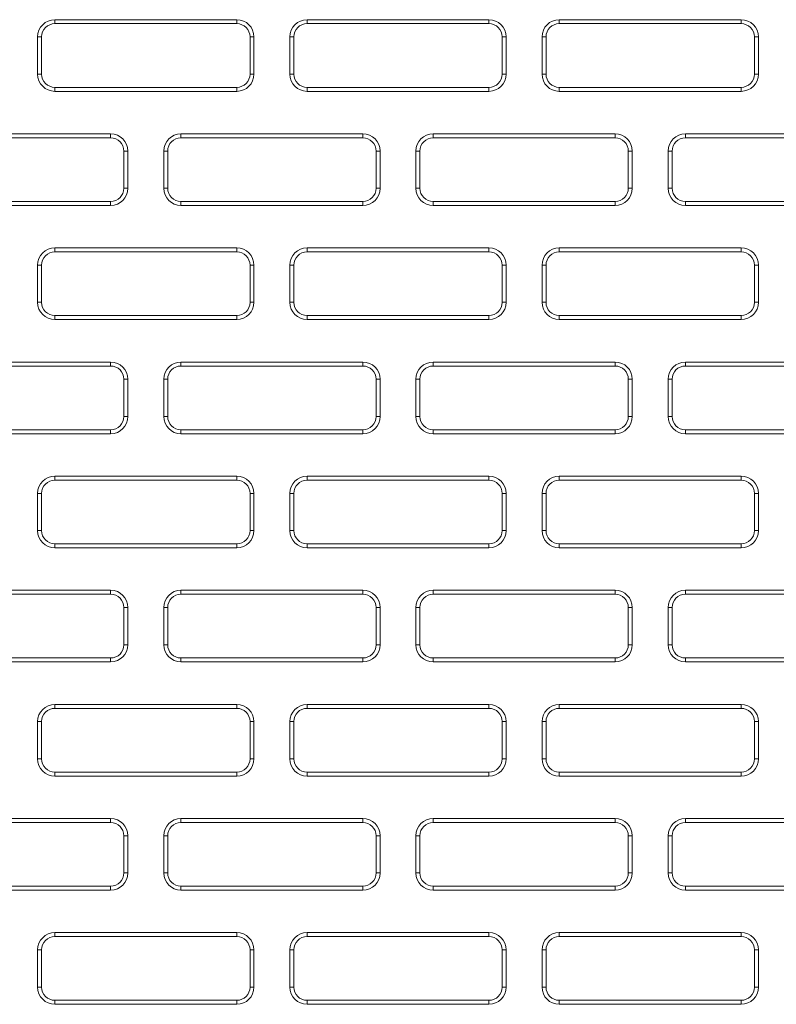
# Model space of a CAD drawing. Header units: millimetres. Extents: x 39 to 1680, y 50 to 804.
# Tile 19 of 68: x 285 to 314, y 679 to 716. Entities that reach past the tile are written whole.
import ezdxf

# ---------------------------------------------------------------- set-up
doc = ezdxf.new("R2010")
doc.units = ezdxf.units.MM
doc.header["$MEASUREMENT"] = 0
doc.layers.get('0').update_dxf_attribs({"lineweight": 25})

msp = doc.modelspace()

# ---------------------------------------------------------------- linework, layer by layer
at = {"color": 0, "linetype": 'Continuous', "lineweight": 0, "extrusion": (0, 1, -2.22045e-16)}
for p, q in [((293.317, 716.401), (286.467, 716.401)), ((286.467, 716.251), (286.467, 716.401)), ((293.317, 716.251), (286.467, 716.251)), ((293.317, 716.251), (293.317, 716.401)), ((302.817, 716.401), (295.967, 716.401)), ((295.967, 716.251), (295.967, 716.401)), ((302.817, 716.251), (295.967, 716.251)), ((302.817, 716.251), (302.817, 716.401)), ((312.317, 716.401), (305.467, 716.401)), ((305.467, 716.251), (305.467, 716.401)), ((312.317, 716.251), (305.467, 716.251)), ((312.317, 716.251), (312.317, 716.401)), ((285.817, 715.751), (285.817, 714.351)), ((285.967, 715.751), (285.817, 715.751)), ((285.967, 715.751), (285.967, 714.351)), ((293.817, 715.751), (293.967, 715.751)), ((293.817, 714.351), (293.817, 715.751)), ((293.967, 714.351), (293.967, 715.751)), ((295.317, 715.751), (295.317, 714.351)), ((295.467, 715.751), (295.317, 715.751)), ((295.467, 715.751), (295.467, 714.351)), ((303.317, 715.751), (303.467, 715.751)), ((303.317, 714.351), (303.317, 715.751)), ((303.467, 714.351), (303.467, 715.751)), ((304.817, 715.751), (304.817, 714.351)), ((304.967, 715.751), (304.817, 715.751)), ((304.967, 715.751), (304.967, 714.351)), ((312.817, 715.751), (312.967, 715.751)), ((312.817, 714.351), (312.817, 715.751)), ((312.967, 714.351), (312.967, 715.751)), ((285.967, 714.351), (285.817, 714.351)), ((293.817, 714.351), (293.967, 714.351)), ((295.467, 714.351), (295.317, 714.351)), ((303.317, 714.351), (303.467, 714.351)), ((304.967, 714.351), (304.817, 714.351)), ((312.817, 714.351), (312.967, 714.351)), ((286.467, 713.851), (293.317, 713.851)), ((286.467, 713.851), (286.467, 713.701)), ((293.317, 713.851), (293.317, 713.701)), ((295.967, 713.851), (302.817, 713.851)), ((295.967, 713.851), (295.967, 713.701)), ((302.817, 713.851), (302.817, 713.701)), ((305.467, 713.851), (312.317, 713.851)), ((305.467, 713.851), (305.467, 713.701)), ((312.317, 713.851), (312.317, 713.701)), ((286.467, 713.701), (293.317, 713.701)), ((295.967, 713.701), (302.817, 713.701)), ((305.467, 713.701), (312.317, 713.701)), ((288.567, 712.101), (281.717, 712.101)), ((288.567, 711.951), (281.717, 711.951)), ((288.567, 711.951), (288.567, 712.101)), ((298.067, 712.101), (291.217, 712.101)), ((291.217, 711.951), (291.217, 712.101)), ((298.067, 711.951), (291.217, 711.951)), ((298.067, 711.951), (298.067, 712.101)), ((307.567, 712.101), (300.717, 712.101)), ((300.717, 711.951), (300.717, 712.101)), ((307.567, 711.951), (300.717, 711.951)), ((307.567, 711.951), (307.567, 712.101)), ((317.067, 712.101), (310.217, 712.101)), ((310.217, 711.951), (310.217, 712.101)), ((317.067, 711.951), (310.217, 711.951)), ((289.067, 710.051), (289.067, 711.451)), ((289.067, 711.451), (289.217, 711.451)), ((289.217, 710.051), (289.217, 711.451)), ((290.567, 711.451), (290.567, 710.051)), ((290.717, 711.451), (290.567, 711.451)), ((290.717, 711.451), (290.717, 710.051)), ((298.567, 711.451), (298.717, 711.451)), ((298.567, 710.051), (298.567, 711.451)), ((298.717, 710.051), (298.717, 711.451)), ((300.067, 711.451), (300.067, 710.051)), ((300.217, 711.451), (300.067, 711.451)), ((300.217, 711.451), (300.217, 710.051)), ((308.067, 711.451), (308.217, 711.451)), ((308.067, 710.051), (308.067, 711.451)), ((308.217, 710.051), (308.217, 711.451)), ((309.567, 711.451), (309.567, 710.051)), ((309.717, 711.451), (309.567, 711.451)), ((309.717, 711.451), (309.717, 710.051)), ((289.067, 710.051), (289.217, 710.051)), ((290.717, 710.051), (290.567, 710.051)), ((298.567, 710.051), (298.717, 710.051)), ((300.217, 710.051), (300.067, 710.051)), ((308.067, 710.051), (308.217, 710.051)), ((309.717, 710.051), (309.567, 710.051)), ((281.717, 709.551), (288.567, 709.551)), ((281.717, 709.401), (288.567, 709.401)), ((288.567, 709.551), (288.567, 709.401)), ((291.217, 709.551), (298.067, 709.551)), ((291.217, 709.551), (291.217, 709.401)), ((291.217, 709.401), (298.067, 709.401)), ((298.067, 709.551), (298.067, 709.401)), ((300.717, 709.551), (307.567, 709.551)), ((300.717, 709.551), (300.717, 709.401)), ((300.717, 709.401), (307.567, 709.401)), ((307.567, 709.551), (307.567, 709.401)), ((310.217, 709.551), (317.067, 709.551)), ((310.217, 709.551), (310.217, 709.401)), ((310.217, 709.401), (317.067, 709.401)), ((293.317, 707.801), (286.467, 707.801)), ((286.467, 707.651), (286.467, 707.801)), ((293.317, 707.651), (286.467, 707.651)), ((293.317, 707.651), (293.317, 707.801)), ((302.817, 707.801), (295.967, 707.801)), ((295.967, 707.651), (295.967, 707.801)), ((302.817, 707.651), (295.967, 707.651)), ((302.817, 707.651), (302.817, 707.801)), ((312.317, 707.801), (305.467, 707.801)), ((305.467, 707.651), (305.467, 707.801)), ((312.317, 707.651), (305.467, 707.651)), ((312.317, 707.651), (312.317, 707.801)), ((285.817, 707.151), (285.817, 705.751)), ((285.967, 707.151), (285.817, 707.151)), ((285.967, 707.151), (285.967, 705.751)), ((293.817, 707.151), (293.967, 707.151)), ((293.817, 705.751), (293.817, 707.151)), ((293.967, 705.751), (293.967, 707.151)), ((295.317, 707.151), (295.317, 705.751)), ((295.467, 707.151), (295.317, 707.151)), ((295.467, 707.151), (295.467, 705.751)), ((303.317, 707.151), (303.467, 707.151)), ((303.317, 705.751), (303.317, 707.151)), ((303.467, 705.751), (303.467, 707.151)), ((304.817, 707.151), (304.817, 705.751)), ((304.967, 707.151), (304.817, 707.151)), ((304.967, 707.151), (304.967, 705.751)), ((312.817, 707.151), (312.967, 707.151)), ((312.817, 705.751), (312.817, 707.151)), ((312.967, 705.751), (312.967, 707.151)), ((285.967, 705.751), (285.817, 705.751)), ((293.817, 705.751), (293.967, 705.751)), ((295.467, 705.751), (295.317, 705.751)), ((303.317, 705.751), (303.467, 705.751)), ((304.967, 705.751), (304.817, 705.751)), ((312.817, 705.751), (312.967, 705.751)), ((286.467, 705.251), (293.317, 705.251)), ((286.467, 705.251), (286.467, 705.101)), ((286.467, 705.101), (293.317, 705.101)), ((293.317, 705.251), (293.317, 705.101)), ((295.967, 705.251), (302.817, 705.251)), ((295.967, 705.251), (295.967, 705.101)), ((295.967, 705.101), (302.817, 705.101)), ((302.817, 705.251), (302.817, 705.101)), ((305.467, 705.251), (312.317, 705.251)), ((305.467, 705.251), (305.467, 705.101)), ((305.467, 705.101), (312.317, 705.101)), ((312.317, 705.251), (312.317, 705.101)), ((288.567, 703.501), (281.717, 703.501)), ((288.567, 703.351), (288.567, 703.501)), ((298.067, 703.501), (291.217, 703.501)), ((291.217, 703.351), (291.217, 703.501)), ((298.067, 703.351), (298.067, 703.501)), ((307.567, 703.501), (300.717, 703.501)), ((300.717, 703.351), (300.717, 703.501)), ((307.567, 703.351), (307.567, 703.501)), ((317.067, 703.501), (310.217, 703.501)), ((310.217, 703.351), (310.217, 703.501)), ((288.567, 703.351), (281.717, 703.351)), ((298.067, 703.351), (291.217, 703.351)), ((307.567, 703.351), (300.717, 703.351)), ((317.067, 703.351), (310.217, 703.351)), ((289.067, 701.451), (289.067, 702.851)), ((289.067, 702.851), (289.217, 702.851)), ((289.217, 701.451), (289.217, 702.851)), ((290.567, 702.851), (290.567, 701.451)), ((290.717, 702.851), (290.567, 702.851)), ((290.717, 702.851), (290.717, 701.451)), ((298.567, 702.851), (298.717, 702.851)), ((298.567, 701.451), (298.567, 702.851)), ((298.717, 701.451), (298.717, 702.851)), ((300.067, 702.851), (300.067, 701.451)), ((300.217, 702.851), (300.067, 702.851)), ((300.217, 702.851), (300.217, 701.451)), ((308.067, 702.851), (308.217, 702.851)), ((308.067, 701.451), (308.067, 702.851)), ((308.217, 701.451), (308.217, 702.851)), ((309.567, 702.851), (309.567, 701.451)), ((309.717, 702.851), (309.567, 702.851)), ((309.717, 702.851), (309.717, 701.451)), ((289.067, 701.451), (289.217, 701.451)), ((290.717, 701.451), (290.567, 701.451)), ((298.567, 701.451), (298.717, 701.451)), ((300.217, 701.451), (300.067, 701.451)), ((308.067, 701.451), (308.217, 701.451)), ((309.717, 701.451), (309.567, 701.451)), ((281.717, 700.951), (288.567, 700.951)), ((288.567, 700.951), (288.567, 700.801)), ((291.217, 700.951), (298.067, 700.951)), ((291.217, 700.951), (291.217, 700.801)), ((298.067, 700.951), (298.067, 700.801)), ((300.717, 700.951), (307.567, 700.951)), ((300.717, 700.951), (300.717, 700.801)), ((307.567, 700.951), (307.567, 700.801)), ((310.217, 700.951), (317.067, 700.951)), ((310.217, 700.951), (310.217, 700.801)), ((281.717, 700.801), (288.567, 700.801)), ((291.217, 700.801), (298.067, 700.801)), ((300.717, 700.801), (307.567, 700.801)), ((310.217, 700.801), (317.067, 700.801)), ((293.317, 699.201), (286.467, 699.201)), ((286.467, 699.051), (286.467, 699.201)), ((293.317, 699.051), (286.467, 699.051)), ((293.317, 699.051), (293.317, 699.201)), ((302.817, 699.201), (295.967, 699.201)), ((295.967, 699.051), (295.967, 699.201)), ((302.817, 699.051), (295.967, 699.051)), ((302.817, 699.051), (302.817, 699.201)), ((312.317, 699.201), (305.467, 699.201)), ((305.467, 699.051), (305.467, 699.201)), ((312.317, 699.051), (305.467, 699.051)), ((312.317, 699.051), (312.317, 699.201)), ((285.817, 698.551), (285.817, 697.151)), ((285.967, 698.551), (285.817, 698.551)), ((285.967, 698.551), (285.967, 697.151)), ((293.817, 698.551), (293.967, 698.551)), ((293.817, 697.151), (293.817, 698.551)), ((293.967, 697.151), (293.967, 698.551)), ((295.317, 698.551), (295.317, 697.151)), ((295.467, 698.551), (295.317, 698.551)), ((295.467, 698.551), (295.467, 697.151)), ((303.317, 698.551), (303.467, 698.551)), ((303.317, 697.151), (303.317, 698.551)), ((303.467, 697.151), (303.467, 698.551)), ((304.817, 698.551), (304.817, 697.151)), ((304.967, 698.551), (304.817, 698.551)), ((304.967, 698.551), (304.967, 697.151)), ((312.817, 698.551), (312.967, 698.551)), ((312.817, 697.151), (312.817, 698.551)), ((312.967, 697.151), (312.967, 698.551)), ((285.967, 697.151), (285.817, 697.151)), ((293.817, 697.151), (293.967, 697.151)), ((295.467, 697.151), (295.317, 697.151)), ((303.317, 697.151), (303.467, 697.151)), ((304.967, 697.151), (304.817, 697.151)), ((312.817, 697.151), (312.967, 697.151)), ((286.467, 696.651), (293.317, 696.651)), ((286.467, 696.651), (286.467, 696.501)), ((286.467, 696.501), (293.317, 696.501)), ((293.317, 696.651), (293.317, 696.501)), ((295.967, 696.651), (302.817, 696.651)), ((295.967, 696.651), (295.967, 696.501)), ((295.967, 696.501), (302.817, 696.501)), ((302.817, 696.651), (302.817, 696.501)), ((305.467, 696.651), (312.317, 696.651)), ((305.467, 696.651), (305.467, 696.501)), ((305.467, 696.501), (312.317, 696.501)), ((312.317, 696.651), (312.317, 696.501)), ((288.567, 694.901), (281.717, 694.901)), ((288.567, 694.751), (288.567, 694.901)), ((298.067, 694.901), (291.217, 694.901)), ((291.217, 694.751), (291.217, 694.901)), ((298.067, 694.751), (298.067, 694.901)), ((307.567, 694.901), (300.717, 694.901)), ((300.717, 694.751), (300.717, 694.901)), ((307.567, 694.751), (307.567, 694.901)), ((317.067, 694.901), (310.217, 694.901)), ((310.217, 694.751), (310.217, 694.901)), ((288.567, 694.751), (281.717, 694.751)), ((298.067, 694.751), (291.217, 694.751)), ((307.567, 694.751), (300.717, 694.751)), ((317.067, 694.751), (310.217, 694.751)), ((289.067, 692.851), (289.067, 694.251)), ((289.067, 694.251), (289.217, 694.251)), ((289.217, 692.851), (289.217, 694.251)), ((290.567, 694.251), (290.567, 692.851)), ((290.717, 694.251), (290.567, 694.251)), ((290.717, 694.251), (290.717, 692.851)), ((298.567, 694.251), (298.717, 694.251)), ((298.567, 692.851), (298.567, 694.251)), ((298.717, 692.851), (298.717, 694.251)), ((300.067, 694.251), (300.067, 692.851)), ((300.217, 694.251), (300.067, 694.251)), ((300.217, 694.251), (300.217, 692.851)), ((308.067, 694.251), (308.217, 694.251)), ((308.067, 692.851), (308.067, 694.251)), ((308.217, 692.851), (308.217, 694.251)), ((309.567, 694.251), (309.567, 692.851)), ((309.717, 694.251), (309.567, 694.251)), ((309.717, 694.251), (309.717, 692.851)), ((289.067, 692.851), (289.217, 692.851)), ((290.717, 692.851), (290.567, 692.851)), ((298.567, 692.851), (298.717, 692.851)), ((300.217, 692.851), (300.067, 692.851)), ((308.067, 692.851), (308.217, 692.851)), ((309.717, 692.851), (309.567, 692.851)), ((281.717, 692.351), (288.567, 692.351)), ((288.567, 692.351), (288.567, 692.201)), ((291.217, 692.351), (298.067, 692.351)), ((291.217, 692.351), (291.217, 692.201)), ((298.067, 692.351), (298.067, 692.201)), ((300.717, 692.351), (307.567, 692.351)), ((300.717, 692.351), (300.717, 692.201)), ((307.567, 692.351), (307.567, 692.201)), ((310.217, 692.351), (317.067, 692.351)), ((310.217, 692.351), (310.217, 692.201)), ((281.717, 692.201), (288.567, 692.201)), ((291.217, 692.201), (298.067, 692.201)), ((300.717, 692.201), (307.567, 692.201)), ((310.217, 692.201), (317.067, 692.201)), ((293.317, 690.601), (286.467, 690.601)), ((286.467, 690.451), (286.467, 690.601)), ((293.317, 690.451), (286.467, 690.451)), ((293.317, 690.451), (293.317, 690.601)), ((302.817, 690.601), (295.967, 690.601)), ((295.967, 690.451), (295.967, 690.601)), ((302.817, 690.451), (295.967, 690.451)), ((302.817, 690.451), (302.817, 690.601)), ((312.317, 690.601), (305.467, 690.601)), ((305.467, 690.451), (305.467, 690.601)), ((312.317, 690.451), (305.467, 690.451)), ((312.317, 690.451), (312.317, 690.601)), ((285.817, 689.951), (285.817, 688.551)), ((285.967, 689.951), (285.817, 689.951)), ((285.967, 689.951), (285.967, 688.551)), ((293.817, 689.951), (293.967, 689.951)), ((293.817, 688.551), (293.817, 689.951)), ((293.967, 688.551), (293.967, 689.951)), ((295.317, 689.951), (295.317, 688.551)), ((295.467, 689.951), (295.317, 689.951)), ((295.467, 689.951), (295.467, 688.551)), ((303.317, 689.951), (303.467, 689.951)), ((303.317, 688.551), (303.317, 689.951)), ((303.467, 688.551), (303.467, 689.951)), ((304.817, 689.951), (304.817, 688.551)), ((304.967, 689.951), (304.817, 689.951)), ((304.967, 689.951), (304.967, 688.551)), ((312.817, 689.951), (312.967, 689.951)), ((312.817, 688.551), (312.817, 689.951)), ((312.967, 688.551), (312.967, 689.951)), ((285.967, 688.551), (285.817, 688.551)), ((293.817, 688.551), (293.967, 688.551)), ((295.467, 688.551), (295.317, 688.551)), ((303.317, 688.551), (303.467, 688.551)), ((304.967, 688.551), (304.817, 688.551)), ((312.817, 688.551), (312.967, 688.551)), ((286.467, 688.051), (293.317, 688.051)), ((286.467, 688.051), (286.467, 687.901)), ((286.467, 687.901), (293.317, 687.901)), ((293.317, 688.051), (293.317, 687.901)), ((295.967, 688.051), (302.817, 688.051)), ((295.967, 688.051), (295.967, 687.901)), ((295.967, 687.901), (302.817, 687.901)), ((302.817, 688.051), (302.817, 687.901)), ((305.467, 688.051), (312.317, 688.051)), ((305.467, 688.051), (305.467, 687.901)), ((305.467, 687.901), (312.317, 687.901)), ((312.317, 688.051), (312.317, 687.901)), ((288.567, 686.301), (281.717, 686.301)), ((288.567, 686.151), (281.717, 686.151)), ((288.567, 686.151), (288.567, 686.301)), ((298.067, 686.301), (291.217, 686.301)), ((291.217, 686.151), (291.217, 686.301)), ((298.067, 686.151), (291.217, 686.151)), ((298.067, 686.151), (298.067, 686.301)), ((307.567, 686.301), (300.717, 686.301)), ((300.717, 686.151), (300.717, 686.301)), ((307.567, 686.151), (300.717, 686.151)), ((307.567, 686.151), (307.567, 686.301)), ((317.067, 686.301), (310.217, 686.301)), ((310.217, 686.151), (310.217, 686.301)), ((317.067, 686.151), (310.217, 686.151)), ((289.067, 684.251), (289.067, 685.651)), ((289.067, 685.651), (289.217, 685.651)), ((289.217, 684.251), (289.217, 685.651)), ((290.567, 685.651), (290.567, 684.251)), ((290.717, 685.651), (290.567, 685.651)), ((290.717, 685.651), (290.717, 684.251)), ((298.567, 685.651), (298.717, 685.651)), ((298.567, 684.251), (298.567, 685.651)), ((298.717, 684.251), (298.717, 685.651)), ((300.067, 685.651), (300.067, 684.251)), ((300.217, 685.651), (300.067, 685.651)), ((300.217, 685.651), (300.217, 684.251)), ((308.067, 685.651), (308.217, 685.651)), ((308.067, 684.251), (308.067, 685.651)), ((308.217, 684.251), (308.217, 685.651)), ((309.567, 685.651), (309.567, 684.251)), ((309.717, 685.651), (309.567, 685.651)), ((309.717, 685.651), (309.717, 684.251)), ((289.067, 684.251), (289.217, 684.251)), ((290.717, 684.251), (290.567, 684.251)), ((298.567, 684.251), (298.717, 684.251)), ((300.217, 684.251), (300.067, 684.251)), ((308.067, 684.251), (308.217, 684.251)), ((309.717, 684.251), (309.567, 684.251)), ((281.717, 683.751), (288.567, 683.751)), ((281.717, 683.601), (288.567, 683.601)), ((288.567, 683.751), (288.567, 683.601)), ((291.217, 683.751), (298.067, 683.751)), ((291.217, 683.751), (291.217, 683.601)), ((291.217, 683.601), (298.067, 683.601)), ((298.067, 683.751), (298.067, 683.601)), ((300.717, 683.751), (307.567, 683.751)), ((300.717, 683.751), (300.717, 683.601)), ((300.717, 683.601), (307.567, 683.601)), ((307.567, 683.751), (307.567, 683.601)), ((310.217, 683.751), (317.067, 683.751)), ((310.217, 683.751), (310.217, 683.601)), ((310.217, 683.601), (317.067, 683.601)), ((293.317, 682.001), (286.467, 682.001)), ((286.467, 681.851), (286.467, 682.001)), ((293.317, 681.851), (293.317, 682.001)), ((302.817, 682.001), (295.967, 682.001)), ((295.967, 681.851), (295.967, 682.001)), ((302.817, 681.851), (302.817, 682.001)), ((312.317, 682.001), (305.467, 682.001)), ((305.467, 681.851), (305.467, 682.001)), ((312.317, 681.851), (312.317, 682.001)), ((293.317, 681.851), (286.467, 681.851)), ((302.817, 681.851), (295.967, 681.851)), ((312.317, 681.851), (305.467, 681.851)), ((285.817, 681.351), (285.817, 679.951)), ((285.967, 681.351), (285.817, 681.351)), ((285.967, 681.351), (285.967, 679.951)), ((293.817, 681.351), (293.967, 681.351)), ((293.817, 679.951), (293.817, 681.351)), ((293.967, 679.951), (293.967, 681.351)), ((295.317, 681.351), (295.317, 679.951)), ((295.467, 681.351), (295.317, 681.351)), ((295.467, 681.351), (295.467, 679.951)), ((303.317, 681.351), (303.467, 681.351)), ((303.317, 679.951), (303.317, 681.351)), ((303.467, 679.951), (303.467, 681.351)), ((304.817, 681.351), (304.817, 679.951)), ((304.967, 681.351), (304.817, 681.351)), ((304.967, 681.351), (304.967, 679.951)), ((312.817, 681.351), (312.967, 681.351)), ((312.817, 679.951), (312.817, 681.351)), ((312.967, 679.951), (312.967, 681.351)), ((285.967, 679.951), (285.817, 679.951)), ((293.817, 679.951), (293.967, 679.951)), ((295.467, 679.951), (295.317, 679.951)), ((303.317, 679.951), (303.467, 679.951)), ((304.967, 679.951), (304.817, 679.951)), ((312.817, 679.951), (312.967, 679.951)), ((286.467, 679.451), (293.317, 679.451)), ((286.467, 679.451), (286.467, 679.301)), ((293.317, 679.451), (293.317, 679.301)), ((295.967, 679.451), (302.817, 679.451)), ((295.967, 679.451), (295.967, 679.301)), ((302.817, 679.451), (302.817, 679.301)), ((305.467, 679.451), (312.317, 679.451)), ((305.467, 679.451), (305.467, 679.301)), ((312.317, 679.451), (312.317, 679.301)), ((286.467, 679.301), (293.317, 679.301)), ((295.967, 679.301), (302.817, 679.301)), ((305.467, 679.301), (312.317, 679.301))]:
    msp.add_line(p, q, dxfattribs=at)
at = {"color": 0, "linetype": 'Continuous', "lineweight": 0}
for centre, radius, start, end in [((286.467, 715.751), 0.65, 90, 180), ((286.467, 715.751), 0.5, 90, 180), ((293.317, 715.751), 0.65, 0, 90), ((293.317, 715.751), 0.5, 0, 90), ((295.967, 715.751), 0.65, 90, 180), ((295.967, 715.751), 0.5, 90, 180), ((302.817, 715.751), 0.65, 0, 90), ((302.817, 715.751), 0.5, 0, 90), ((305.467, 715.751), 0.65, 90, 180), ((305.467, 715.751), 0.5, 90, 180), ((312.317, 715.751), 0.65, 0, 90), ((312.317, 715.751), 0.5, 0, 90), ((286.467, 714.351), 0.65, 180, 270), ((286.467, 714.351), 0.5, 180, 270), ((293.317, 714.351), 0.65, 270, 0), ((293.317, 714.351), 0.5, 270, 0), ((295.967, 714.351), 0.65, 180, 270), ((295.967, 714.351), 0.5, 180, 270), ((302.817, 714.351), 0.65, 270, 0), ((302.817, 714.351), 0.5, 270, 0), ((305.467, 714.351), 0.65, 180, 270), ((305.467, 714.351), 0.5, 180, 270), ((312.317, 714.351), 0.65, 270, 0), ((312.317, 714.351), 0.5, 270, 0), ((288.567, 711.451), 0.65, 0, 90), ((288.567, 711.451), 0.5, 0, 90), ((291.217, 711.451), 0.65, 90, 180), ((291.217, 711.451), 0.5, 90, 180), ((298.067, 711.451), 0.65, 0, 90), ((298.067, 711.451), 0.5, 0, 90), ((300.717, 711.451), 0.65, 90, 180), ((300.717, 711.451), 0.5, 90, 180), ((307.567, 711.451), 0.65, 0, 90), ((307.567, 711.451), 0.5, 0, 90), ((310.217, 711.451), 0.65, 90, 180), ((310.217, 711.451), 0.5, 90, 180), ((288.567, 710.051), 0.65, 270, 0), ((288.567, 710.051), 0.5, 270, 0), ((291.217, 710.051), 0.65, 180, 270), ((291.217, 710.051), 0.5, 180, 270), ((298.067, 710.051), 0.65, 270, 0), ((298.067, 710.051), 0.5, 270, 0), ((300.717, 710.051), 0.65, 180, 270), ((300.717, 710.051), 0.5, 180, 270), ((307.567, 710.051), 0.65, 270, 0), ((307.567, 710.051), 0.5, 270, 0), ((310.217, 710.051), 0.65, 180, 270), ((310.217, 710.051), 0.5, 180, 270), ((286.467, 707.151), 0.65, 90, 180), ((286.467, 707.151), 0.5, 90, 180), ((293.317, 707.151), 0.65, 0, 90), ((293.317, 707.151), 0.5, 0, 90), ((295.967, 707.151), 0.65, 90, 180), ((295.967, 707.151), 0.5, 90, 180), ((302.817, 707.151), 0.65, 0, 90), ((302.817, 707.151), 0.5, 0, 90), ((305.467, 707.151), 0.65, 90, 180), ((305.467, 707.151), 0.5, 90, 180), ((312.317, 707.151), 0.65, 0, 90), ((312.317, 707.151), 0.5, 0, 90), ((286.467, 705.751), 0.65, 180, 270), ((286.467, 705.751), 0.5, 180, 270), ((293.317, 705.751), 0.65, 270, 0), ((293.317, 705.751), 0.5, 270, 0), ((295.967, 705.751), 0.65, 180, 270), ((295.967, 705.751), 0.5, 180, 270), ((302.817, 705.751), 0.65, 270, 0), ((302.817, 705.751), 0.5, 270, 0), ((305.467, 705.751), 0.65, 180, 270), ((305.467, 705.751), 0.5, 180, 270), ((312.317, 705.751), 0.65, 270, 0), ((312.317, 705.751), 0.5, 270, 0), ((288.567, 702.851), 0.65, 0, 90), ((291.217, 702.851), 0.65, 90, 180), ((298.067, 702.851), 0.65, 0, 90), ((300.717, 702.851), 0.65, 90, 180), ((307.567, 702.851), 0.65, 0, 90), ((310.217, 702.851), 0.65, 90, 180), ((288.567, 702.851), 0.5, 0, 90), ((291.217, 702.851), 0.5, 90, 180), ((298.067, 702.851), 0.5, 0, 90), ((300.717, 702.851), 0.5, 90, 180), ((307.567, 702.851), 0.5, 0, 90), ((310.217, 702.851), 0.5, 90, 180), ((288.567, 701.451), 0.65, 270, 0), ((288.567, 701.451), 0.5, 270, 0), ((291.217, 701.451), 0.65, 180, 270), ((291.217, 701.451), 0.5, 180, 270), ((298.067, 701.451), 0.65, 270, 0), ((298.067, 701.451), 0.5, 270, 0), ((300.717, 701.451), 0.65, 180, 270), ((300.717, 701.451), 0.5, 180, 270), ((307.567, 701.451), 0.65, 270, 0), ((307.567, 701.451), 0.5, 270, 0), ((310.217, 701.451), 0.65, 180, 270), ((310.217, 701.451), 0.5, 180, 270), ((286.467, 698.551), 0.65, 90, 180), ((286.467, 698.551), 0.5, 90, 180), ((293.317, 698.551), 0.65, 0, 90), ((293.317, 698.551), 0.5, 0, 90), ((295.967, 698.551), 0.65, 90, 180), ((295.967, 698.551), 0.5, 90, 180), ((302.817, 698.551), 0.65, 0, 90), ((302.817, 698.551), 0.5, 0, 90), ((305.467, 698.551), 0.65, 90, 180), ((305.467, 698.551), 0.5, 90, 180), ((312.317, 698.551), 0.65, 0, 90), ((312.317, 698.551), 0.5, 0, 90), ((286.467, 697.151), 0.65, 180, 270), ((286.467, 697.151), 0.5, 180, 270), ((293.317, 697.151), 0.65, 270, 0), ((293.317, 697.151), 0.5, 270, 0), ((295.967, 697.151), 0.65, 180, 270), ((295.967, 697.151), 0.5, 180, 270), ((302.817, 697.151), 0.65, 270, 0), ((302.817, 697.151), 0.5, 270, 0), ((305.467, 697.151), 0.65, 180, 270), ((305.467, 697.151), 0.5, 180, 270), ((312.317, 697.151), 0.65, 270, 0), ((312.317, 697.151), 0.5, 270, 0), ((288.567, 694.251), 0.65, 0, 90), ((291.217, 694.251), 0.65, 90, 180), ((298.067, 694.251), 0.65, 0, 90), ((300.717, 694.251), 0.65, 90, 180), ((307.567, 694.251), 0.65, 0, 90), ((310.217, 694.251), 0.65, 90, 180), ((288.567, 694.251), 0.5, 0, 90), ((291.217, 694.251), 0.5, 90, 180), ((298.067, 694.251), 0.5, 0, 90), ((300.717, 694.251), 0.5, 90, 180), ((307.567, 694.251), 0.5, 0, 90), ((310.217, 694.251), 0.5, 90, 180), ((288.567, 692.851), 0.65, 270, 0), ((288.567, 692.851), 0.5, 270, 0), ((291.217, 692.851), 0.65, 180, 270), ((291.217, 692.851), 0.5, 180, 270), ((298.067, 692.851), 0.65, 270, 0), ((298.067, 692.851), 0.5, 270, 0), ((300.717, 692.851), 0.65, 180, 270), ((300.717, 692.851), 0.5, 180, 270), ((307.567, 692.851), 0.65, 270, 0), ((307.567, 692.851), 0.5, 270, 0), ((310.217, 692.851), 0.65, 180, 270), ((310.217, 692.851), 0.5, 180, 270), ((286.467, 689.951), 0.65, 90, 180), ((286.467, 689.951), 0.5, 90, 180), ((293.317, 689.951), 0.65, 0, 90), ((293.317, 689.951), 0.5, 0, 90), ((295.967, 689.951), 0.65, 90, 180), ((295.967, 689.951), 0.5, 90, 180), ((302.817, 689.951), 0.65, 0, 90), ((302.817, 689.951), 0.5, 0, 90), ((305.467, 689.951), 0.65, 90, 180), ((305.467, 689.951), 0.5, 90, 180), ((312.317, 689.951), 0.65, 0, 90), ((312.317, 689.951), 0.5, 0, 90), ((286.467, 688.551), 0.65, 180, 270), ((286.467, 688.551), 0.5, 180, 270), ((293.317, 688.551), 0.65, 270, 0), ((293.317, 688.551), 0.5, 270, 0), ((295.967, 688.551), 0.65, 180, 270), ((295.967, 688.551), 0.5, 180, 270), ((302.817, 688.551), 0.65, 270, 0), ((302.817, 688.551), 0.5, 270, 0), ((305.467, 688.551), 0.65, 180, 270), ((305.467, 688.551), 0.5, 180, 270), ((312.317, 688.551), 0.65, 270, 0), ((312.317, 688.551), 0.5, 270, 0), ((288.567, 685.651), 0.65, 0, 90), ((288.567, 685.651), 0.5, 0, 90), ((291.217, 685.651), 0.65, 90, 180), ((291.217, 685.651), 0.5, 90, 180), ((298.067, 685.651), 0.65, 0, 90), ((298.067, 685.651), 0.5, 0, 90), ((300.717, 685.651), 0.65, 90, 180), ((300.717, 685.651), 0.5, 90, 180), ((307.567, 685.651), 0.65, 0, 90), ((307.567, 685.651), 0.5, 0, 90), ((310.217, 685.651), 0.65, 90, 180), ((310.217, 685.651), 0.5, 90, 180), ((288.567, 684.251), 0.65, 270, 0), ((288.567, 684.251), 0.5, 270, 0), ((291.217, 684.251), 0.65, 180, 270), ((291.217, 684.251), 0.5, 180, 270), ((298.067, 684.251), 0.65, 270, 0), ((298.067, 684.251), 0.5, 270, 0), ((300.717, 684.251), 0.65, 180, 270), ((300.717, 684.251), 0.5, 180, 270), ((307.567, 684.251), 0.65, 270, 0), ((307.567, 684.251), 0.5, 270, 0), ((310.217, 684.251), 0.65, 180, 270), ((310.217, 684.251), 0.5, 180, 270), ((286.467, 681.351), 0.65, 90, 180), ((293.317, 681.351), 0.65, 0, 90), ((295.967, 681.351), 0.65, 90, 180), ((302.817, 681.351), 0.65, 0, 90), ((305.467, 681.351), 0.65, 90, 180), ((312.317, 681.351), 0.65, 0, 90), ((286.467, 681.351), 0.5, 90, 180), ((293.317, 681.351), 0.5, 0, 90), ((295.967, 681.351), 0.5, 90, 180), ((302.817, 681.351), 0.5, 0, 90), ((305.467, 681.351), 0.5, 90, 180), ((312.317, 681.351), 0.5, 0, 90), ((286.467, 679.951), 0.65, 180, 270), ((286.467, 679.951), 0.5, 180, 270), ((293.317, 679.951), 0.65, 270, 0), ((293.317, 679.951), 0.5, 270, 0), ((295.967, 679.951), 0.65, 180, 270), ((295.967, 679.951), 0.5, 180, 270), ((302.817, 679.951), 0.65, 270, 0), ((302.817, 679.951), 0.5, 270, 0), ((305.467, 679.951), 0.65, 180, 270), ((305.467, 679.951), 0.5, 180, 270), ((312.317, 679.951), 0.65, 270, 0), ((312.317, 679.951), 0.5, 270, 0)]:
    msp.add_arc(centre, radius, start, end, dxfattribs=at)

doc.saveas('drawing.dxf')
